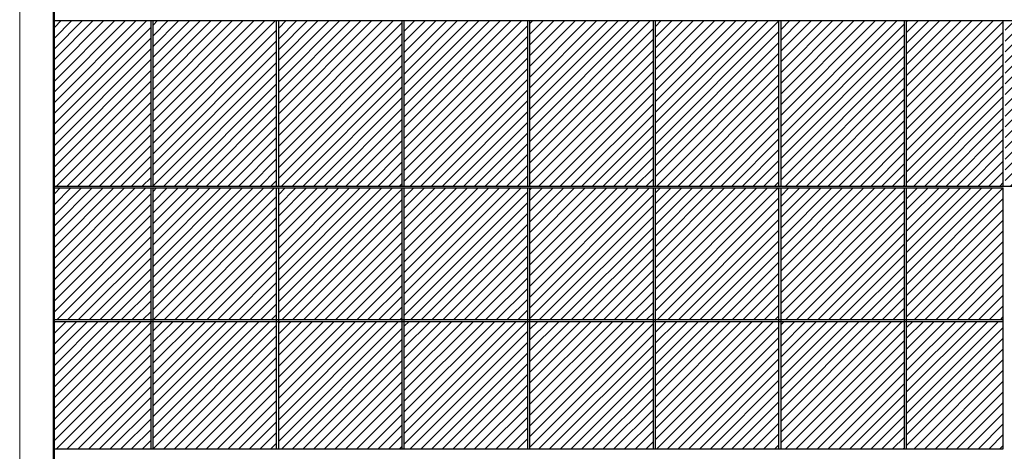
# Model space of a CAD drawing. Header units: millimetres. Extents: x 653421 to 888490, y -587092 to -202040.
# Tile 6 of 63: x 747348 to 755598, y -302963 to -299351. Entities that reach past the tile are written whole.
import ezdxf

# ---------------------------------------------------------------- set-up
doc = ezdxf.new("R2010")
doc.units = ezdxf.units.MM
doc.header["$LTSCALE"] = 0.05
doc.layers.get('0').update_dxf_attribs({"lineweight": 0})
doc.layers.add('GLASS', color=135, linetype='Continuous')

msp = doc.modelspace()

# ---------------------------------------------------------------- hatches: boundary and pattern name
h = msp.add_hatch()
h.set_pattern_fill('ANSI31', color=253, scale=20, style=0)
h.set_pattern_definition([(45, (329908.9592423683, -522991.2530099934), (-44.90128060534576, 44.90128060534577), [])])
h.paths.add_polyline_path([(747638.5532503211, -300743.3435090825), (748448.663924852, -300743.3435090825), (748448.663924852, -299358.1835225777), (747638.5532503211, -299358.1835225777)])
h.paths.add_polyline_path([(776778.3234774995, -299358.1835225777), (775967.589127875, -299358.1835225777), (775967.589127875, -299380.1402420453), (775967.589127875, -299475.1746029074), (775967.589127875, -300743.3435090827), (776778.3234764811, -300743.3435090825), (776778.3234764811, -299519.412908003), (776778.3234774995, -299369.1618822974)])
h.paths.add_polyline_path([(770664.4263012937, -299358.1835225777), (769619.1517427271, -299358.1835225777), (769619.1517427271, -299929.4597086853), (769619.1517427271, -300735.9255370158), (769619.1517427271, -300743.3435090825), (770664.4263012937, -300743.3435090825), (770664.4263012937, -300285.5151371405), (770664.4263012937, -299929.4597086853)])
h.paths.add_polyline_path([(771722.6778247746, -299358.1835225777), (770682.3212331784, -299358.1835225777), (770682.3212331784, -299380.1402420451), (770682.3212331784, -300278.7924923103), (770682.3212331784, -300743.3435090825), (771722.6778247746, -300743.3435090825), (771722.6778247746, -299930.2860588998), (771722.6778247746, -299380.1402420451)])
h.paths.add_polyline_path([(772773.946373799, -299358.1835225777), (771740.4715140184, -299358.1835225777), (771740.4715140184, -299380.1402420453), (771740.4715140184, -299925.20753944), (771740.4715140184, -300743.3435090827), (772773.946373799, -300743.3435090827), (772773.946373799, -299678.291375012), (772773.946373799, -299380.1402420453)])
h.paths.add_polyline_path([(773816.2475865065, -299358.1835225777), (772791.605233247, -299358.1835225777), (772791.605233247, -299380.1402420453), (772791.605233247, -299674.7564013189), (772791.605233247, -300743.3435090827), (773816.2475865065, -300743.3435090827), (773816.2475865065, -299520.4260685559), (773816.2475865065, -299380.1402420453)])
h.paths.add_polyline_path([(774847.6140273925, -299358.1835225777), (773833.7382835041, -299358.1835225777), (773833.7382835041, -299380.1402420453), (773833.7382835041, -299518.6976655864), (773833.7382835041, -300743.3435090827), (774847.6140273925, -300743.3435090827), (774847.6140273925, -299454.4223862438), (774847.6140273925, -299380.1402420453)])
h.paths.add_polyline_path([(775121.4781773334, -299358.1835225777), (774864.9035522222, -299358.1835225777), (774864.9035522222, -299380.1402420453), (774864.9035522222, -299453.8685992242), (774864.9035522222, -300743.3435090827), (775121.4781773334, -300743.3435090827), (775121.4781773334, -299453.9853510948), (775121.4781773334, -299380.1402420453)])
h.paths.add_polyline_path([(775949.7982990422, -299358.1835225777), (775139.0639504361, -299358.1835225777), (775139.0639504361, -299380.1402420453), (775139.0639504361, -299454.1666230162), (775139.0639504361, -300743.3435090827), (775949.7982990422, -300743.3435090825), (775949.7982990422, -299474.4667886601), (775949.7982990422, -299369.1618823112)])
h.paths.add_polyline_path([(766419.6209065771, -300743.3435090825), (767467.7925786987, -300743.3435090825), (767467.7925786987, -299358.1835225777), (766419.6209065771, -299358.1835225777)])
h.paths.add_polyline_path([(748466.531493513, -300743.3435090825), (749500.8756592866, -300743.3435090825), (749500.8756592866, -299358.1835225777), (748466.531493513, -299358.1835225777)])
h.paths.add_polyline_path([(749518.7326513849, -300743.3435090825), (750553.0811187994, -300743.3435090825), (750553.0811187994, -299358.1835225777), (749518.7326513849, -299358.1835225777)])
h.paths.add_polyline_path([(750570.9341323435, -300743.3435090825), (751605.2830408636, -300743.3435090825), (751605.2830408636, -299358.1835225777), (750570.9341323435, -299358.1835225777)])
h.paths.add_polyline_path([(751623.1351818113, -300743.3435090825), (752657.4884604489, -300743.3435090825), (752657.4884604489, -299358.1835225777), (751623.1351818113, -299358.1835225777)])
h.paths.add_polyline_path([(752675.3366579, -300743.3435090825), (753709.6702531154, -300743.3435090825), (753709.6702531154, -299358.1835225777), (752675.3366579, -299358.1835225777)])
h.paths.add_polyline_path([(753727.5108483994, -300743.3435090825), (754761.871518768, -300743.3435090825), (754761.871518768, -299358.1835225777), (753727.5108483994, -299358.1835225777)])
h.paths.add_polyline_path([(754779.739087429, -300743.3435090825), (755589.8477117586, -300743.3435090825), (755589.8477117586, -299358.1835225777), (754779.739087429, -299358.1835225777)])
h.paths.add_polyline_path([(755606.5561025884, -300743.3435090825), (756234.8209925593, -300743.3435090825), (756234.8209925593, -299358.1835225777), (755606.5561025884, -299358.1835225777)])
h.paths.add_polyline_path([(756250.6882131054, -300743.3435090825), (757181.9774464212, -300743.3435090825), (757181.9774464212, -299358.1835225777), (756250.6882131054, -299358.1835225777)])
h.paths.add_polyline_path([(757198.1322976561, -300743.3435090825), (758149.6700790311, -300743.3435090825), (758149.6700790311, -299358.1835225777), (757198.1322976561, -299358.1835225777)])
h.paths.add_polyline_path([(758166.0820433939, -300743.3435090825), (759135.9275490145, -300743.3435090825), (759135.9275490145, -299358.1835225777), (758166.0820433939, -299358.1835225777)])
h.paths.add_polyline_path([(759152.6379685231, -300743.3435090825), (760138.9606450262, -300743.3435090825), (760138.9606450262, -299358.1835225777), (759152.6379685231, -299358.1835225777)])
h.paths.add_polyline_path([(760156.0128400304, -300743.3435090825), (761156.8036171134, -300743.3435090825), (761156.8036171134, -299358.1835225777), (760156.0128400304, -299358.1835225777)])
h.paths.add_polyline_path([(761174.160840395, -300743.3435090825), (762187.7523697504, -300743.3435090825), (762187.7523697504, -299358.1835225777), (761174.160840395, -299358.1835225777)])
h.paths.add_polyline_path([(762205.2385972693, -300743.3435090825), (763229.6437235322, -300743.3435090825), (763229.6437235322, -299358.1835225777), (762205.2385972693, -299358.1835225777)])
h.paths.add_polyline_path([(763247.2989145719, -300743.3435090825), (764280.5834533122, -300743.3435090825), (764280.5834533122, -299358.1835225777), (763247.2989145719, -299358.1835225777)])
h.paths.add_polyline_path([(764298.3742821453, -300743.3435090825), (765338.5878176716, -300743.3435090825), (765338.5878176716, -299358.1835225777), (764298.3742821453, -299358.1835225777)])
h.paths.add_polyline_path([(765356.4082239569, -300743.3435090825), (766401.65974007, -300743.3435090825), (766401.65974007, -299358.1835225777), (765356.4082239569, -299358.1835225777)])
h.paths.add_polyline_path([(767485.715641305, -300743.3435090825), (768534.9739136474, -300743.3435090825), (768534.9739136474, -299358.1835225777), (767485.715641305, -299358.1835225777)])
h.paths.add_polyline_path([(768553.6307822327, -300743.3435090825), (769601.1893464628, -300743.3435090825), (769601.1893464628, -299358.1835225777), (768553.6307822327, -299358.1835225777)])
h = msp.add_hatch()
h.set_pattern_fill('ANSI31', color=251, scale=20, style=0)
h.set_pattern_definition([(45, (523923.045777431, -396553.8487977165), (-44.90128060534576, 44.90128060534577), [])])
h.paths.add_polyline_path([(747638.5532503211, -302943.1838181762), (748448.663924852, -302943.1838181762), (748448.663924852, -301875.7679945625), (747638.5532503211, -301875.7679945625)])
h.paths.add_polyline_path([(748448.663924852, -300758.3435763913), (747638.5532503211, -300758.3435763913), (747638.5532503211, -301860.7679945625), (748448.663924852, -301860.7679945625)])
h.paths.add_polyline_path([(755589.8476979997, -300758.3435763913), (754779.739087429, -300758.3435763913), (754779.739087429, -301860.7679945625), (755589.8476979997, -301860.7679945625)])
h.paths.add_polyline_path([(754779.739087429, -302943.1838181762), (755589.8476979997, -302943.1838181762), (755589.8476979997, -301875.7679945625), (754779.739087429, -301875.7679945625)])
h.paths.add_polyline_path([(748466.531493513, -302943.1838181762), (749500.8756592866, -302943.1838181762), (749500.8756592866, -301875.7679945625), (748466.531493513, -301875.7679945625)])
h.paths.add_polyline_path([(749500.8756592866, -300758.3435763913), (748466.531493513, -300758.3435763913), (748466.531493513, -301860.7679945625), (749500.8756592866, -301860.7679945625)])
h.paths.add_polyline_path([(749518.7326513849, -302943.1838181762), (750553.0811187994, -302943.1838181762), (750553.0811187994, -301875.7679945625), (749518.7326513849, -301875.7679945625)])
h.paths.add_polyline_path([(750553.0811187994, -300758.3435763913), (749518.7326513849, -300758.3435763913), (749518.7326513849, -301860.7679945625), (750553.0811187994, -301860.7679945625)])
h.paths.add_polyline_path([(750570.9341323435, -302943.1838181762), (751605.2830408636, -302943.1838181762), (751605.2830408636, -301875.7679945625), (750570.9341323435, -301875.7679945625)])
h.paths.add_polyline_path([(751605.2830408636, -300758.3435763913), (750570.9341323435, -300758.3435763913), (750570.9341323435, -301860.7679945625), (751605.2830408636, -301860.7679945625)])
h.paths.add_polyline_path([(751623.1351818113, -302943.1838181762), (752657.4884604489, -302943.1838181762), (752657.4884604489, -301875.7679945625), (751623.1351818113, -301875.7679945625)])
h.paths.add_polyline_path([(752657.4884604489, -300758.3435763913), (751623.1351818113, -300758.3435763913), (751623.1351818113, -301860.7679945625), (752657.4884604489, -301860.7679945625)])
h.paths.add_polyline_path([(752675.3366579, -302943.1838181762), (753709.6702531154, -302943.1838181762), (753709.6702531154, -301875.7679945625), (752675.3366579, -301875.7679945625)])
h.paths.add_polyline_path([(753709.6702531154, -300758.3435763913), (752675.3366579, -300758.3435763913), (752675.3366579, -301860.7679945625), (753709.6702531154, -301860.7679945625)])
h.paths.add_polyline_path([(753727.5108483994, -302943.1838181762), (754761.871518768, -302943.1838181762), (754761.871518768, -301875.7679945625), (753727.5108483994, -301875.7679945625)])
h.paths.add_polyline_path([(754761.871518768, -300758.3435763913), (753727.5108483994, -300758.3435763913), (753727.5108483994, -301860.7679945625), (754761.871518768, -301860.7679945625)])

# ---------------------------------------------------------------- linework, layer by layer
at = {"lineweight": 0}
for points in [[(747348.2731820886, -322090.6087281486), (747348.2731820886, -283448.8436228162)], [(747629.429353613, -322090.6087281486), (747629.429353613, -283448.8436228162)]]:
    msp.add_lwpolyline(points, dxfattribs=at)
at = {"layer": 'GLASS'}
for points in [[(747638.5532503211, -322075.6087281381), (747638.5532503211, -283448.8436228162)], [(747638.5532503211, -299358.1835225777), (776778.3234774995, -299358.1835225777)], [(748448.663924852, -300743.3435109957), (748448.663924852, -299358.1835225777)], [(748466.531493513, -300743.3435109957), (748466.531493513, -299358.1835225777)], [(749500.8756592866, -300743.3435109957), (749500.8756592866, -299358.1835225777)], [(749518.7326513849, -300743.3435109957), (749518.7326513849, -299358.1835225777)], [(750553.0811187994, -300743.3435109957), (750553.0811187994, -299358.1835225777)], [(750570.9341323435, -300743.3435109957), (750570.9341323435, -299358.1835225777)], [(751605.2830408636, -300743.3435109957), (751605.2830408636, -299358.1835225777)], [(751623.1351818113, -300743.3435109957), (751623.1351818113, -299358.1835225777)], [(752657.4884604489, -300743.3435109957), (752657.4884604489, -299358.1835225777)], [(752675.3366579, -300743.3435109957), (752675.3366579, -299358.1835225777)], [(753709.6702531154, -300743.3435109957), (753709.6702531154, -299358.1835225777)], [(753727.5108483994, -300743.3435109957), (753727.5108483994, -299358.1835225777)], [(754761.871518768, -300743.3435109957), (754761.871518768, -299358.1835225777)], [(754779.739087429, -300743.3435109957), (754779.739087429, -299358.1835225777)], [(755589.8477117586, -300743.3435109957), (755589.8477117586, -299358.1835225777)], [(747638.5532503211, -300743.3435090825), (776778.3234774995, -300743.3435090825)], [(747638.5532503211, -300758.3435763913), (755589.8476979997, -300758.3435763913)], [(747638.5532503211, -301860.7679945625), (755589.8476979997, -301860.7679945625)], [(747638.5532503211, -301875.7679945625), (755589.8476979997, -301875.7679945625)], [(747638.5532503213, -302942.8526673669), (755589.8476979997, -302942.8526673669)]]:
    msp.add_lwpolyline(points, dxfattribs=at)
at = {"layer": 'GLASS', "extrusion": (0, 0, -1)}
for points in [[(-748448.663924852, -302942.8526673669), (-748448.663924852, -300758.3435763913)], [(-748466.531493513, -302942.8526673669), (-748466.531493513, -300758.3435763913)], [(-749500.8756592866, -302942.8526673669), (-749500.8756592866, -300758.3435763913)], [(-749518.7326513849, -302942.8526673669), (-749518.7326513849, -300758.3435763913)], [(-750553.0811187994, -302942.8526673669), (-750553.0811187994, -300758.3435763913)], [(-750570.9341323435, -302942.8526673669), (-750570.9341323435, -300758.3435763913)], [(-751605.2830408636, -302942.8526673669), (-751605.2830408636, -300758.3435763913)], [(-751623.1351818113, -302942.8526673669), (-751623.1351818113, -300758.3435763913)], [(-752657.4884604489, -302942.8526673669), (-752657.4884604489, -300758.3435763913)], [(-752675.3366579, -302942.8526673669), (-752675.3366579, -300758.3435763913)], [(-753709.6702531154, -302942.8526673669), (-753709.6702531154, -300758.3435763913)], [(-753727.5108483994, -302942.8526673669), (-753727.5108483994, -300758.3435763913)], [(-754761.871518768, -302942.8526673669), (-754761.871518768, -300758.3435763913)], [(-754779.739087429, -302942.8526673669), (-754779.739087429, -300758.3435763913)], [(-755589.8477117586, -302942.8526673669), (-755589.8477117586, -300758.3435763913)]]:
    msp.add_lwpolyline(points, dxfattribs=at)

doc.saveas('drawing.dxf')
